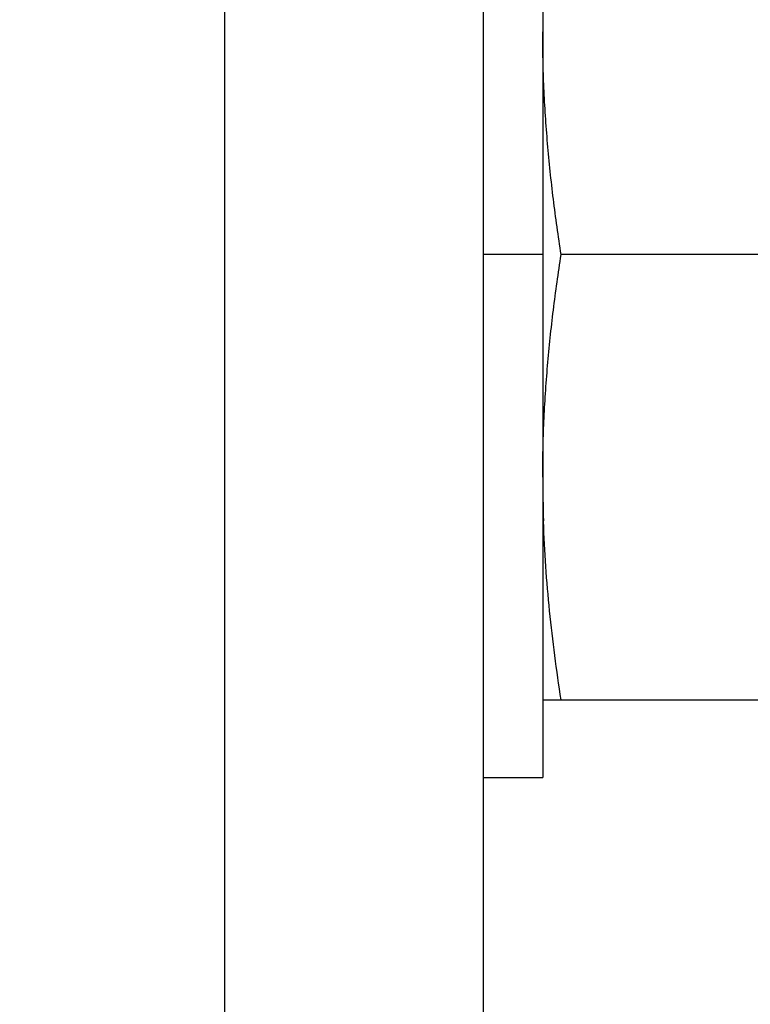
# Model space of a CAD drawing. Header units: inches. Extents: x 0 to 22, y 0 to 17.
# Tile 11 of 59: x 6.217 to 6.499, y 6.879 to 7.259. Entities that reach past the tile are written whole.
import ezdxf

# ---------------------------------------------------------------- set-up
doc = ezdxf.new("R2010")
doc.units = ezdxf.units.IN
doc.header["$LTSCALE"] = 1.21
doc.header["$MEASUREMENT"] = 0
doc.layers.get('0').update_dxf_attribs({"linetype": 'CONTINUOUS'})
doc.layers.add('DIMENSIONS', color=7, linetype='CONTINUOUS')
doc.styles.get("Standard").update_dxf_attribs({"font": 'txt', "width": 0.8})
doc.dimstyles.new('DIMSTYLE_2', dxfattribs={"dimtxt": 0.125, "dimasz": 0.18, "dimexe": 0.125, "dimexo": 0.0625, "dimgap": 0.0625, "dimtad": 0, "dimtih": 1, "dimtoh": 1, "dimzin": 0, "dimdsep": 46, "dimtxsty": 'STANDARD', "dimblk": '_FILLED', "dimblk1": '_FILLED', "dimblk2": '_FILLED', "dimcen": 0.09, "dimazin": 0, "dimtp": 0.01, "dimtm": 0.01, "dimtfac": 1, "dimtofl": 0, "dimtmove": 0, "dimatfit": 3, "dimldrblk": '_FILLED', "dimfxl": 1, "dimtolj": 1, "dimtzin": 0, "dimarcsym": 0})

# ---------------------------------------------------------------- blocks, each defined once
blk = doc.blocks.new('_FILLED')
at = {"color": 0, "linetype": 'BYBLOCK'}
blk.add_solid([(0, 0), (-1, 0.1736), (-1, -0.1736)], dxfattribs=at)
blk = doc.blocks.new('*D8')
at = {"layer": 'DIMENSIONS', "color": 2, "linetype": 'CONTINUOUS'}
for p, q in [((3.47998, 6.0809), (3.47998, 10.57755)), ((6.81598, 7.85655), (6.81598, 10.57755)), ((3.47998, 10.45255), (4.42298, 10.45255)), ((6.81598, 10.45255), (5.87298, 10.45255))]:
    blk.add_line(p, q, dxfattribs=at)
at = {"layer": 'DIMENSIONS', "color": 2, "linetype": 'CONTINUOUS', "xscale": 0.18, "yscale": 0.18, "zscale": 0.18, "rotation": 180}
blk.add_blockref('_FILLED', (3.47998, 10.45255), dxfattribs=at)
at = {"layer": 'DIMENSIONS', "color": 2, "linetype": 'CONTINUOUS', "xscale": 0.18, "yscale": 0.18, "zscale": 0.18}
blk.add_blockref('_FILLED', (6.81598, 10.45255), dxfattribs=at)
at = {"layer": 'DIMENSIONS', "color": 2, "linetype": 'CONTINUOUS', "insert": (5.14798, 10.51505), "char_height": 0.125, "width": 1.325, "attachment_point": 2, "line_spacing_factor": 0.9}
blk.add_mtext('84.73{\\ftxt.shx;\\W1.000000;\\H0.125000; }[3.336]', dxfattribs=at)
blk = doc.blocks.new('*D9')
at = {"layer": 'DIMENSIONS', "color": 2, "linetype": 'CONTINUOUS'}
for p, q in [((3.47998, 6.0809), (3.47998, 9.07755)), ((6.39598, 8.12005), (6.39598, 9.07755)), ((3.47998, 8.95255), (4.21298, 8.95255)), ((6.39598, 8.95255), (5.66298, 8.95255))]:
    blk.add_line(p, q, dxfattribs=at)
at = {"layer": 'DIMENSIONS', "color": 2, "linetype": 'CONTINUOUS', "xscale": 0.18, "yscale": 0.18, "zscale": 0.18, "rotation": 180}
blk.add_blockref('_FILLED', (3.47998, 8.95255), dxfattribs=at)
at = {"layer": 'DIMENSIONS', "color": 2, "linetype": 'CONTINUOUS', "xscale": 0.18, "yscale": 0.18, "zscale": 0.18}
blk.add_blockref('_FILLED', (6.39598, 8.95255), dxfattribs=at)
at = {"layer": 'DIMENSIONS', "color": 2, "linetype": 'CONTINUOUS', "insert": (4.93798, 9.01505), "char_height": 0.125, "width": 1.325, "attachment_point": 2, "line_spacing_factor": 0.9}
blk.add_mtext('74.07{\\ftxt.shx;\\W1.000000;\\H0.125000; }[2.916]', dxfattribs=at)

msp = doc.modelspace()

# ---------------------------------------------------------------- linework, layer by layer
at = {"color": 3, "linetype": 'CONTINUOUS'}
for p, q in [((6.29598, 8.05755), (6.29598, 4.87855)), ((6.39598, 8.05755), (6.39598, 4.87855)), ((6.41898, 7.37005), (6.41898, 6.96605))]:
    msp.add_line(p, q, dxfattribs=at)
at = {"color": 7, "linetype": 'CONTINUOUS'}
for p, q in [((6.41898, 7.16805), (6.39598, 7.16805)), ((6.50585, 7.16805), (6.42611, 7.16805)), ((6.41928, 7.06492), (6.41927, 7.06521)), ((6.41928, 7.06492), (6.41928, 7.06521)), ((6.41898, 6.99605), (6.51298, 6.99605)), ((6.39598, 6.96605), (6.41898, 6.96605))]:
    msp.add_line(p, q, dxfattribs=at)
msp.add_arc((6.90471, 7.0821), 0.48573, 180.0054, 181.9923, dxfattribs=at)
for points, knots in [([(6.42611, 7.16805), (6.42501, 7.17518), (6.423, 7.18945), (6.42111, 7.20735), (6.42001, 7.22171), (6.41942, 7.23248), (6.41906, 7.24327), (6.41898, 7.25046), (6.41898, 7.25405)], [0, 0, 0, 0, 0.25032, 0.500382, 0.625337, 0.750249, 0.875133, 1, 1, 1, 1]), ([(6.41898, 7.08205), (6.41898, 7.08565), (6.41906, 7.09284), (6.41942, 7.10362), (6.42001, 7.1144), (6.42111, 7.12875), (6.423, 7.14666), (6.42501, 7.16093), (6.42611, 7.16805)], [0, 0, 0, 0, 0.124867, 0.249751, 0.374663, 0.499618, 0.74968, 1, 1, 1, 1]), ([(6.42611, 6.99605), (6.42522, 7.00176), (6.42359, 7.0132), (6.42158, 7.0304), (6.4201, 7.04764), (6.41949, 7.05916), (6.41928, 7.06492)], [0, 0, 0, 0, 0.250286, 0.500362, 0.750252, 1, 1, 1, 1])]:
    msp.add_open_spline(points, degree=3, knots=knots, dxfattribs=at)

# ---------------------------------------------------------------- dimensions: what is measured, and where the dimension line sits
at = {"layer": 'DIMENSIONS', "color": 2, "linetype": 'CONTINUOUS'}
for base, p1, picture, middle in [((3.47998, 10.45255), (6.81598, 7.79405), '*D8', (5.14798, 10.45255)), ((3.47998, 8.95255), (6.39598, 8.05755), '*D9', (4.93798, 8.95255))]:
    dim = msp.add_linear_dim(base=base, p1=p1, p2=(3.47998, 6.0184), angle=180, dimstyle='DIMSTYLE_2', dxfattribs=at)
    dim.commit()
    dim.dimension.update_dxf_attribs({"geometry": picture, "text_midpoint": middle, "dimtype": 160})

doc.saveas('drawing.dxf')
